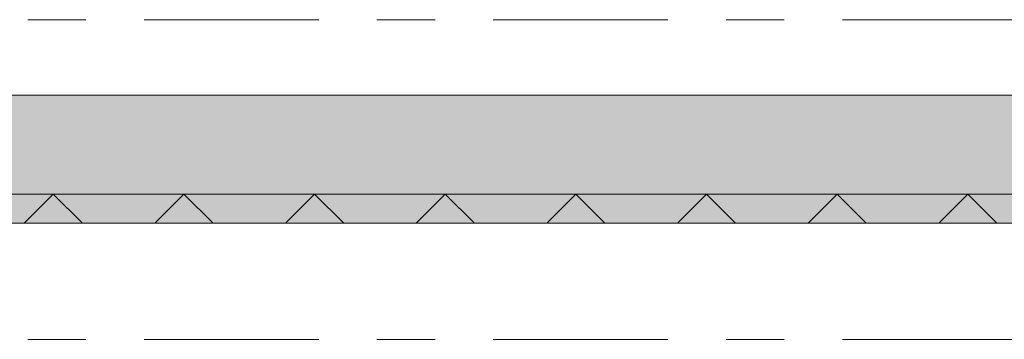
# Model space of a CAD drawing. Header units: millimetres. Extents: x -931 to -90, y -1411 to -817.
# Tile 60 of 63: x -189.16 to -172.24, y -994.06 to -988.56. Entities that reach past the tile are written whole.
import ezdxf

# ---------------------------------------------------------------- set-up
doc = ezdxf.new("R2010")
doc.units = ezdxf.units.MM
for name, pattern in [('XKITLINE00', [0]), ('XKITLINE01', [4, 1, -1, 1, -1]), ('XKITLINE03', [6, 3, -1, 1, -1])]:
    doc.linetypes.add(name, pattern=pattern)
doc.layers.add('Onderdeel', color=2, linetype='Continuous', lineweight=0)
doc.layers.add('Stramien', color=4, linetype='Continuous', lineweight=0)

msp = doc.modelspace()

# ---------------------------------------------------------------- hatches: boundary and pattern name
at = {"layer": 'Onderdeel'}
for points in [[(-162.322, -992.059), (-215.324, -992.059), (-215.324, -989.859), (-162.322, -989.859)], [(-215.524, -992.059), (-215.524, -991.559), (-162.122, -991.559), (-162.122, -992.059)]]:
    msp.add_hatch(color=256, dxfattribs=at).paths.add_polyline_path(points, flags=17)

# ---------------------------------------------------------------- linework, layer by layer
at = {"layer": 'Onderdeel', "linetype": 'XKITLINE00', "lineweight": 0}
for p, q in [((-215.324, -989.859), (-162.322, -989.859)), ((-162.122, -991.559), (-215.524, -991.559)), ((-189.084, -992.059), (-188.584, -991.559)), ((-188.084, -992.059), (-188.584, -991.559)), ((-186.838, -992.059), (-186.338, -991.559)), ((-185.838, -992.059), (-186.338, -991.559)), ((-184.593, -992.059), (-184.093, -991.559)), ((-183.593, -992.059), (-184.093, -991.559)), ((-182.348, -992.059), (-181.848, -991.559)), ((-181.348, -992.059), (-181.848, -991.559)), ((-180.103, -992.059), (-179.603, -991.559)), ((-179.103, -992.059), (-179.603, -991.559)), ((-177.858, -992.059), (-177.358, -991.559)), ((-176.858, -992.059), (-177.358, -991.559)), ((-175.613, -992.059), (-175.113, -991.559)), ((-174.613, -992.059), (-175.113, -991.559)), ((-173.368, -992.059), (-172.868, -991.559)), ((-172.368, -992.059), (-172.868, -991.559)), ((-162.122, -992.059), (-215.524, -992.059)), ((-162.322, -992.059), (-215.324, -992.059))]:
    msp.add_line(p, q, dxfattribs=at)
at = {"layer": 'Onderdeel', "linetype": 'XKITLINE01', "lineweight": 0}
for p, q in [((-162.122, -991.559), (-215.524, -991.559)), ((-215.524, -992.059), (-162.122, -992.059))]:
    msp.add_line(p, q, dxfattribs=at)
at = {"layer": 'Stramien', "linetype": 'XKITLINE03', "lineweight": 0}
for p, q in [((-403.022, -988.559), (-140.322, -988.559)), ((-403.022, -994.059), (-140.322, -994.059))]:
    msp.add_line(p, q, dxfattribs=at)

doc.saveas('drawing.dxf')
